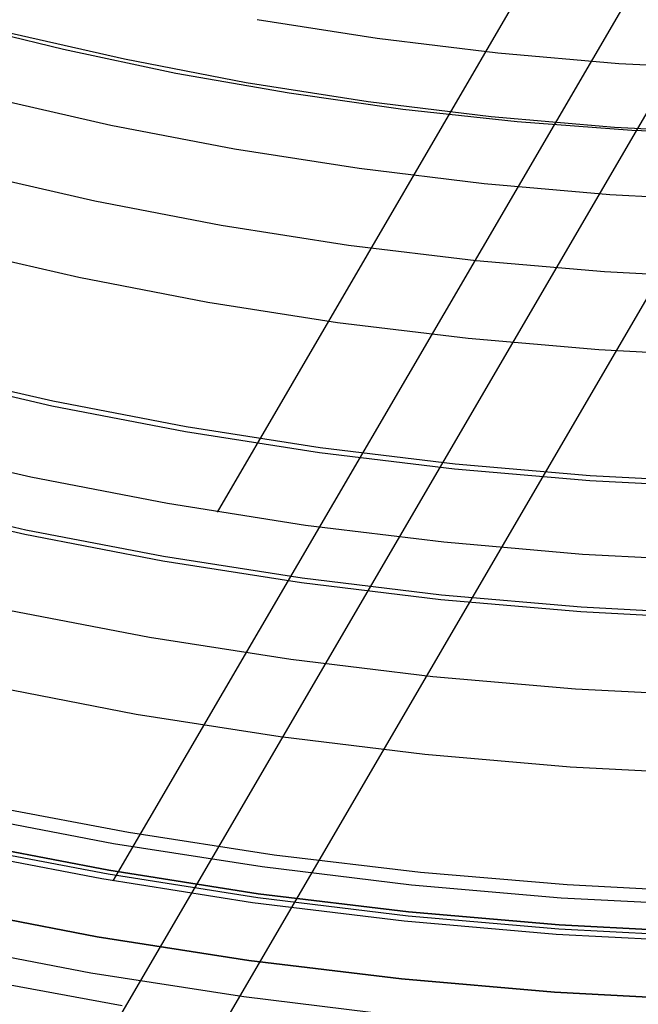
# Model space of a CAD drawing. Header units: millimetres. Extents: x 9001 to 10165, y -167 to 850.
# Tile 73 of 216: x 9569 to 9578, y 417 to 431. Entities that reach past the tile are written whole.
import ezdxf

# ---------------------------------------------------------------- set-up
doc = ezdxf.new("R2010")
doc.units = ezdxf.units.MM
doc.layers.add('1', color=7, linetype='Continuous')
doc.layers.add('luz', color=7, linetype='Continuous')

msp = doc.modelspace()

# ---------------------------------------------------------------- linework, layer by layer
at = {"layer": '1', "color": 29, "true_color": 0x4d342b}
for p, q in [((9577.416, 433.041, 70.562), (9572.211, 424.119, 70.562)), ((9580.235, 432.875, 42.462), (9569.481, 414.441, 42.462)), ((9578.998, 432.928, 76.062), (9570.667, 418.649, 76.062)), ((9581.826, 432.851, 34.462), (9567.983, 409.124, 34.462)), ((9569.447, 424.636, 70.562), (9567.432, 425.1, 70.562)), ((9571.477, 424.243, 70.562), (9569.447, 424.636, 70.562)), ((9573.52, 423.921, 70.562), (9571.477, 424.243, 70.562)), ((9575.573, 423.67, 70.562), (9573.52, 423.921, 70.562)), ((9577.633, 423.49, 70.562), (9575.573, 423.67, 70.562)), ((9579.698, 423.382, 70.562), (9577.633, 423.49, 70.562)), ((9570.899, 419.365, 65.657), (9568.752, 419.77, 65.657)), ((9573.058, 419.033, 65.657), (9570.899, 419.365, 65.657)), ((9570.5, 418.678, 76.062), (9568.277, 419.109, 76.062)), ((9575.227, 418.774, 65.657), (9573.058, 419.033, 65.657)), ((9577.404, 418.589, 65.657), (9575.227, 418.774, 65.657)), ((9572.737, 418.325, 76.062), (9570.5, 418.678, 76.062)), ((9579.586, 418.478, 65.657), (9577.404, 418.589, 65.657)), ((9574.984, 418.051, 76.062), (9572.737, 418.325, 76.062)), ((9577.24, 417.854, 76.062), (9574.984, 418.051, 76.062)), ((9579.501, 417.736, 76.062), (9577.24, 417.854, 76.062)), ((9570.802, 416.798, 63.109), (9568.635, 417.195, 63.109))]:
    msp.add_line(p, q, dxfattribs=at)
at = {"layer": '1', "color": 250, "true_color": 0x111111}
for p, q in [((9569.931, 430.975, 61.1), (9568.275, 431.382, 61.1)), ((9570.839, 430.831, 61.1), (9569.05, 431.239, 61.1)), ((9571.599, 430.623, 61.1), (9569.931, 430.975, 61.1)), ((9572.641, 430.484, 61.1), (9570.839, 430.831, 61.1)), ((9573.278, 430.327, 61.1), (9571.599, 430.623, 61.1)), ((9574.454, 430.201, 61.1), (9572.641, 430.484, 61.1)), ((9574.966, 430.088, 61.1), (9573.278, 430.327, 61.1)), ((9576.275, 429.979, 61.1), (9574.454, 430.201, 61.1)), ((9576.662, 429.904, 61.1), (9574.966, 430.088, 61.1)), ((9578.103, 429.821, 61.1), (9576.275, 429.979, 61.1)), ((9578.362, 429.778, 61.1), (9576.662, 429.904, 61.1)), ((9579.936, 429.726, 61.1), (9578.103, 429.821, 61.1)), ((9580.065, 429.708, 61.1), (9578.362, 429.778, 61.1)), ((9569.774, 425.761, 236.621), (9567.811, 426.21, 236.621)), ((9571.751, 425.381, 236.621), (9569.774, 425.761, 236.621)), ((9573.741, 425.07, 236.621), (9571.751, 425.381, 236.621)), ((9575.74, 424.827, 236.621), (9573.741, 425.07, 236.621)), ((9577.746, 424.654, 236.621), (9575.74, 424.827, 236.621)), ((9579.757, 424.549, 236.621), (9577.746, 424.654, 236.621)), ((9569.372, 423.851, 241.281), (9567.343, 424.314, 241.281)), ((9571.416, 423.458, 241.281), (9569.372, 423.851, 241.281)), ((9573.472, 423.136, 241.281), (9571.416, 423.458, 241.281)), ((9575.538, 422.885, 241.281), (9573.472, 423.136, 241.281)), ((9577.611, 422.706, 241.281), (9575.538, 422.885, 241.281)), ((9579.689, 422.598, 241.281), (9577.611, 422.706, 241.281)), ((9570.594, 418.747, 61.1), (9568.389, 419.171, 61.1)), ((9570.605, 418.807, 282.75), (9568.401, 419.231, 282.75)), ((9568.401, 419.231, 258.715), (9570.605, 418.807, 258.715)), ((9570.605, 418.807, 270.733), (9568.401, 419.231, 270.733)), ((9572.814, 418.399, 61.1), (9570.594, 418.747, 61.1)), ((9572.822, 418.46, 282.75), (9570.605, 418.807, 282.75)), ((9570.605, 418.807, 258.715), (9572.822, 418.46, 258.715)), ((9572.822, 418.46, 270.733), (9570.605, 418.807, 270.733)), ((9575.05, 418.189, 282.75), (9572.822, 418.46, 282.75)), ((9572.822, 418.46, 258.715), (9575.05, 418.189, 258.715)), ((9575.05, 418.189, 270.733), (9572.822, 418.46, 270.733)), ((9575.043, 418.128, 61.1), (9572.814, 418.399, 61.1)), ((9568.196, 418.252, 258.714), (9570.433, 417.822, 258.714)), ((9570.433, 417.822, 282.75), (9568.196, 418.252, 282.75)), ((9570.433, 417.822, 270.732), (9568.196, 418.252, 270.732)), ((9577.281, 417.935, 61.1), (9575.043, 418.128, 61.1)), ((9577.285, 417.996, 282.75), (9575.05, 418.189, 282.75)), ((9575.05, 418.189, 258.715), (9577.285, 417.996, 258.715)), ((9577.285, 417.996, 270.733), (9575.05, 418.189, 270.733)), ((9579.527, 417.88, 282.75), (9577.285, 417.996, 282.75)), ((9577.285, 417.996, 258.715), (9579.527, 417.88, 258.715)), ((9579.527, 417.88, 270.733), (9577.285, 417.996, 270.733)), ((9579.524, 417.819, 61.1), (9577.281, 417.935, 61.1)), ((9570.433, 417.822, 258.714), (9572.684, 417.469, 258.714)), ((9572.684, 417.469, 282.75), (9570.433, 417.822, 282.75)), ((9572.684, 417.469, 270.732), (9570.433, 417.822, 270.732)), ((9572.684, 417.469, 258.714), (9574.946, 417.195, 258.714)), ((9574.946, 417.195, 282.75), (9572.684, 417.469, 282.75)), ((9574.946, 417.195, 270.732), (9572.684, 417.469, 270.732)), ((9574.946, 417.195, 258.714), (9577.216, 416.998, 258.714)), ((9577.216, 416.998, 282.75), (9574.946, 417.195, 282.75)), ((9577.216, 416.998, 270.732), (9574.946, 417.195, 270.732)), ((9577.216, 416.998, 258.714), (9579.492, 416.88, 258.714)), ((9579.492, 416.88, 282.75), (9577.216, 416.998, 282.75)), ((9579.492, 416.88, 270.732), (9577.216, 416.998, 270.732))]:
    msp.add_line(p, q, dxfattribs=at)
at = {"layer": 'luz', "color": 7, "true_color": 0xffffff}
for p, q in [((9572.804, 431.422, -26.139), (9574.585, 431.143, -26.139)), ((9574.585, 431.143, -26.139), (9576.374, 430.926, -26.139)), ((9576.374, 430.926, -26.139), (9578.169, 430.771, -26.139)), ((9578.169, 430.771, -26.139), (9579.968, 430.677, -26.139)), ((9568.812, 430.272, -27.202), (9570.634, 429.857, -27.202)), ((9570.634, 429.857, -27.202), (9572.47, 429.504, -27.202)), ((9572.47, 429.504, -27.202), (9574.317, 429.215, -27.202)), ((9570.397, 428.728, -26.895), (9568.536, 429.153, -26.895)), ((9574.317, 429.215, -27.202), (9576.172, 428.989, -27.202)), ((9576.172, 428.989, -27.202), (9578.035, 428.828, -27.202)), ((9578.035, 428.828, -27.202), (9579.901, 428.731, -27.202)), ((9572.272, 428.368, -26.895), (9570.397, 428.728, -26.895)), ((9574.158, 428.073, -26.895), (9572.272, 428.368, -26.895)), ((9576.053, 427.842, -26.895), (9574.158, 428.073, -26.895)), ((9568.26, 428.034, -26.587), (9570.16, 427.6, -26.587)), ((9577.955, 427.678, -26.895), (9576.053, 427.842, -26.895)), ((9579.861, 427.579, -26.895), (9577.955, 427.678, -26.895)), ((9570.16, 427.6, -26.587), (9572.074, 427.232, -26.587)), ((9572.074, 427.232, -26.587), (9573.999, 426.931, -26.587)), ((9573.999, 426.931, -26.587), (9575.934, 426.696, -26.587)), ((9575.934, 426.696, -26.587), (9577.875, 426.528, -26.587)), ((9577.875, 426.528, -26.587), (9579.822, 426.427, -26.587)), ((9567.794, 426.143, -27.65), (9569.76, 425.695, -27.65)), ((9569.76, 425.695, -27.65), (9571.74, 425.314, -27.65)), ((9571.74, 425.314, -27.65), (9573.731, 425.002, -27.65)), ((9573.731, 425.002, -27.65), (9575.733, 424.759, -27.65)), ((9575.733, 424.759, -27.65), (9577.741, 424.585, -27.65)), ((9577.741, 424.585, -27.65), (9579.754, 424.481, -27.65)), ((9567.328, 424.253, -28.713), (9569.359, 423.789, -28.713)), ((9569.359, 423.789, -28.713), (9571.405, 423.396, -28.713)), ((9571.405, 423.396, -28.713), (9573.463, 423.074, -28.713)), ((9573.463, 423.074, -28.713), (9575.531, 422.822, -28.713)), ((9575.531, 422.822, -28.713), (9577.607, 422.643, -28.713)), ((9571.207, 422.26, -28.406), (9569.122, 422.661, -28.406)), ((9577.607, 422.643, -28.713), (9579.687, 422.535, -28.713)), ((9573.305, 421.932, -28.406), (9571.207, 422.26, -28.406)), ((9575.412, 421.676, -28.406), (9573.305, 421.932, -28.406)), ((9577.527, 421.493, -28.406), (9575.412, 421.676, -28.406)), ((9568.885, 421.533, -28.098), (9571.009, 421.124, -28.098)), ((9579.647, 421.383, -28.406), (9577.527, 421.493, -28.406)), ((9571.009, 421.124, -28.098), (9573.146, 420.79, -28.098)), ((9573.146, 420.79, -28.098), (9575.293, 420.529, -28.098)), ((9575.293, 420.529, -28.098), (9577.448, 420.343, -28.098)), ((9577.448, 420.343, -28.098), (9579.608, 420.231, -28.098)), ((9568.485, 419.627, -29.161), (9570.675, 419.206, -29.161)), ((9570.675, 419.206, -29.161), (9572.878, 418.861, -29.161)), ((9572.878, 418.861, -29.161), (9575.092, 418.592, -29.161)), ((9575.092, 418.592, -29.161), (9577.313, 418.4, -29.161)), ((9577.313, 418.4, -29.161), (9579.54, 418.285, -29.161)), ((9568.084, 417.722, -30.224), (9570.34, 417.288, -30.224)), ((9570.34, 417.288, -30.224), (9572.61, 416.933, -30.224)), ((9572.61, 416.933, -30.224), (9574.89, 416.656, -30.224))]:
    msp.add_line(p, q, dxfattribs=at)

doc.saveas('drawing.dxf')
